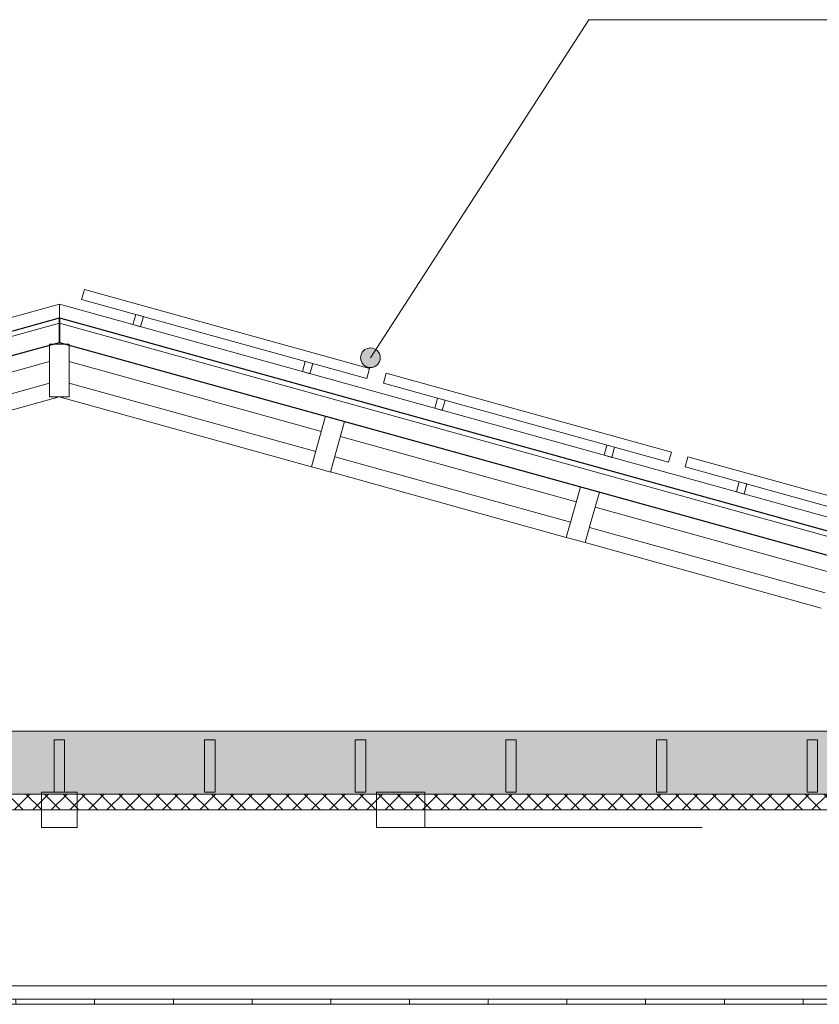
# Model space of a CAD drawing. Header units: millimetres. Extents: x -21851 to 219842, y -3161 to 6433.
# Tile 60 of 81: x 154328 to 157375, y 2550 to 6303. Entities that reach past the tile are written whole.
import ezdxf

# ---------------------------------------------------------------- set-up
doc = ezdxf.new("R2010")
doc.units = ezdxf.units.MM
for name, color, linetype, lineweight in [('A-CLNG', 13, 'Continuous', 13), ('A-CLNG-FNSH', 13, 'Continuous', 13), ('A-CLNG-PATT', 13, 'Continuous', 13), ('A-ROOF', 132, 'Continuous', 13), ('A-ROOF-FNSH', 132, 'Continuous', 13), ('G-ANNO-TEXT', 231, 'Continuous', 9), ('Q-SPCQ', 91, 'Continuous', 13), ('S-BEAM', 12, 'Continuous', 13)]:
    doc.layers.add(name, color=color, linetype=linetype, lineweight=lineweight)

# ---------------------------------------------------------------- blocks, each defined once
blk = doc.blocks.new('Family - IfcPlate - PLAT-251661-COUPE KK_50')
at = {"layer": 'S-BEAM', "color": 10, "lineweight": 18}
for p, q in [((28859.1, 4865.6), (27897.7, 4599)), ((29820.6, 4599), (28859.1, 4865.6)), ((30791.4, 4329.7), (29892.8, 4579)), ((31762.3, 4060.5), (30863.7, 4309.7))]:
    blk.add_line(p, q, dxfattribs=at)
blk = doc.blocks.new('Family - IfcBeam - PANNE-251684-COUPE KK_50')
at = {"layer": 'S-BEAM', "color": 10, "lineweight": 18}
for p, q in [((29874, 4791.7), (29852.4, 4713.9)), ((29917.1, 4779.8), (29874, 4791.7)), ((29914.4, 4656.8), (29946.3, 4771.7)), ((29946.3, 4771.7), (29917.1, 4779.8)), ((29852.4, 4713.9), (29820.6, 4599)), ((29892.8, 4578.9), (29914.4, 4656.8)), ((29820.6, 4599), (29849.8, 4590.9)), ((29849.8, 4590.9), (29892.8, 4578.9))]:
    blk.add_line(p, q, dxfattribs=at)
blk = doc.blocks.new('Family - IfcBeam - FP-251708-COUPE KK_50')
at = {"layer": 'S-BEAM', "color": 10, "lineweight": 18}
for p, q in [((31158.7, 3558.5), (31134.8, 3558.5)), ((31134.8, 3558.5), (31134.8, 3478.1)), ((31174.8, 3558.5), (31158.7, 3558.5)), ((31174.8, 3439), (31174.8, 3558.5)), ((31134.8, 3478.1), (31134.8, 3358.5)), ((31174.8, 3358.5), (31174.8, 3439)), ((31134.8, 3358.5), (31150.9, 3358.5)), ((31150.9, 3358.5), (31174.8, 3358.5))]:
    blk.add_line(p, q, dxfattribs=at)
blk = doc.blocks.new('Family - IfcBeam - PANNE-252024-COUPE KK_50')
at = {"layer": 'S-BEAM', "color": 10, "lineweight": 18}
for p, q in [((28866.4, 5065.6), (28821.6, 5065.6)), ((28821.6, 5065.6), (28821.6, 4984.9)), ((28896.6, 5065.6), (28866.4, 5065.6)), ((28896.6, 4946.4), (28896.6, 5065.6)), ((28821.6, 4984.9), (28821.6, 4865.6)), ((28896.6, 4865.6), (28896.6, 4946.4)), ((28821.6, 4865.6), (28851.9, 4865.6)), ((28821.6, 4865.6), (28821.6, 4865.6)), ((28851.9, 4865.6), (28896.6, 4865.6))]:
    blk.add_line(p, q, dxfattribs=at)
blk = doc.blocks.new('Family - IfcBeam - FP-252030-COUPE KK_50')
at = {"layer": 'S-BEAM', "color": 10, "lineweight": 18}
for p, q in [((29436.8, 3558.5), (29412.9, 3558.5)), ((29412.9, 3558.5), (29412.9, 3478.1)), ((29452.9, 3558.5), (29436.8, 3558.5)), ((29452.9, 3439), (29452.9, 3558.5)), ((29412.9, 3478.1), (29412.9, 3358.5)), ((29452.9, 3358.5), (29452.9, 3439)), ((29412.9, 3358.5), (29429, 3358.5)), ((29429, 3358.5), (29452.9, 3358.5))]:
    blk.add_line(p, q, dxfattribs=at)
blk = doc.blocks.new('Family - IfcBeam - CVT-252140-COUPE KK_50')
at = {"layer": 'S-BEAM', "color": 10, "lineweight": 18}
for p, q in [((28872.5, 3358.5), (28791.6, 3358.5)), ((28791.6, 3358.5), (28791.6, 3304.3)), ((28926.6, 3358.5), (28872.5, 3358.5)), ((28926.6, 3277.7), (28926.6, 3358.5)), ((28791.6, 3304.3), (28791.6, 3223.5)), ((28926.6, 3223.5), (28926.6, 3277.7)), ((28791.6, 3223.5), (28845.8, 3223.5)), ((28845.8, 3223.5), (28926.6, 3223.5))]:
    blk.add_line(p, q, dxfattribs=at)
blk = doc.blocks.new('Family - IfcBeam - FP-252180-COUPE KK_50')
at = {"layer": 'S-BEAM', "color": 10, "lineweight": 18}
for p, q in [((31732.6, 3558.5), (31708.7, 3558.5)), ((31708.7, 3558.5), (31708.7, 3478.1)), ((31748.7, 3558.5), (31732.6, 3558.5)), ((31748.7, 3439), (31748.7, 3558.5)), ((31708.7, 3478.1), (31708.7, 3358.5)), ((31748.7, 3358.5), (31748.7, 3439)), ((31708.7, 3358.5), (31724.8, 3358.5)), ((31724.8, 3358.5), (31748.7, 3358.5))]:
    blk.add_line(p, q, dxfattribs=at)
blk = doc.blocks.new('Family - IfcBeam - ENTRETOISE-252212-COUPE KK_50')
at = {"layer": 'S-BEAM', "color": 10, "lineweight": 18}
for p, q in [((28821.6, 5000.5), (27860.3, 4733.9)), ((27881.7, 4656.8), (28821.6, 4917.5)), ((27788, 4713.8), (26889.5, 4464.7)), ((26910.8, 4387.6), (27809.4, 4636.8)), ((26817.2, 4444.6), (25918.6, 4195.4)), ((25940, 4118.3), (26838.6, 4367.5))]:
    blk.add_line(p, q, dxfattribs=at)
blk = doc.blocks.new('Family - IfcBeam - ENTRETOISE-252286-COUPE KK_50')
at = {"layer": 'S-BEAM', "color": 10, "lineweight": 18}
for p, q in [((29858, 4733.9), (28896.6, 5000.5)), ((28896.6, 4917.5), (29836.6, 4656.8)), ((30828.8, 4464.6), (29930.3, 4713.8)), ((29908.9, 4636.7), (30807.5, 4387.6)), ((31799.7, 4195.4), (30901.1, 4444.6)), ((30879.7, 4367.5), (31778.3, 4118.3)), ((32114.9, 4108), (31872, 4175.4)), ((31850.6, 4098.3), (32065.4, 4038.7))]:
    blk.add_line(p, q, dxfattribs=at)
blk = doc.blocks.new('Family - IfcBeam - FP-252340-COUPE KK_50')
at = {"layer": 'S-BEAM', "color": 10, "lineweight": 18}
for p, q in [((30584.7, 3558.5), (30560.8, 3558.5)), ((30560.8, 3558.5), (30560.8, 3478.1)), ((30600.8, 3558.5), (30584.7, 3558.5)), ((30600.8, 3439), (30600.8, 3558.5)), ((30560.8, 3478.1), (30560.8, 3358.5)), ((30600.8, 3358.5), (30600.8, 3439)), ((30560.8, 3358.5), (30576.9, 3358.5)), ((30576.9, 3358.5), (30600.8, 3358.5))]:
    blk.add_line(p, q, dxfattribs=at)
blk = doc.blocks.new('Family - IfcBeam - CVT-252430-COUPE KK_50')
at = {"layer": 'S-BEAM', "color": 10, "lineweight": 18}
for p, q in [((30128.2, 3358.5), (30068.4, 3358.5)), ((30068.4, 3358.5), (30068.4, 3266.5)), ((30251.9, 3358.5), (30128.2, 3358.5)), ((30251.9, 3312.6), (30251.9, 3358.5)), ((30251.9, 3223.5), (30251.9, 3312.6)), ((30068.4, 3266.5), (30068.4, 3223.5)), ((30068.4, 3223.5), (30190.8, 3223.5)), ((30190.8, 3223.5), (30251.9, 3223.5)), ((31309.2, 3223.5), (30251.9, 3223.5))]:
    blk.add_line(p, q, dxfattribs=at)
blk = doc.blocks.new('Family - IfcBeam - FP-252548-COUPE KK_50')
at = {"layer": 'S-BEAM', "color": 10, "lineweight": 18}
for p, q in [((30010.8, 3558.5), (29986.9, 3558.5)), ((29986.9, 3558.5), (29986.9, 3478.1)), ((30026.9, 3558.5), (30010.8, 3558.5)), ((30026.9, 3439), (30026.9, 3558.5)), ((29986.9, 3478.1), (29986.9, 3358.5)), ((30026.9, 3358.5), (30026.9, 3439)), ((29986.9, 3358.5), (30003, 3358.5)), ((30003, 3358.5), (30026.9, 3358.5))]:
    blk.add_line(p, q, dxfattribs=at)
blk = doc.blocks.new('Family - IfcBeam - PANNE-252654-COUPE KK_50')
at = {"layer": 'S-BEAM', "color": 10, "lineweight": 18}
for p, q in [((30844.9, 4522.5), (30823.3, 4444.7)), ((30888, 4510.5), (30844.9, 4522.5)), ((30917.2, 4502.5), (30888, 4510.5)), ((30885.3, 4387.6), (30917.2, 4502.5)), ((30823.3, 4444.7), (30791.4, 4329.8)), ((30863.7, 4309.7), (30885.3, 4387.6)), ((30791.4, 4329.8), (30820.6, 4321.7)), ((30791.4, 4329.8), (30791.4, 4329.8)), ((30820.6, 4321.7), (30863.7, 4309.7))]:
    blk.add_line(p, q, dxfattribs=at)
blk = doc.blocks.new('Family - IfcBeam - FP-252658-COUPE KK_50')
at = {"layer": 'S-BEAM', "color": 10, "lineweight": 18}
for p, q in [((28862.9, 3558.5), (28839, 3558.5)), ((28839, 3558.5), (28839, 3478.1)), ((28879, 3558.5), (28862.9, 3558.5)), ((28879, 3439), (28879, 3558.5)), ((28839, 3478.1), (28839, 3358.5)), ((28879, 3358.5), (28879, 3439)), ((28839, 3358.5), (28855.1, 3358.5)), ((28855.1, 3358.5), (28879, 3358.5))]:
    blk.add_line(p, q, dxfattribs=at)
blk = doc.blocks.new('GROUPE SCOLAIRE ST JULIEN - PRO - Ind A_importrevit_ifc-3-COUPE KK_50')
at = {"layer": 'S-BEAM', "color": 10, "lineweight": 18}
for name in ['Family - IfcBeam - PANNE-252024-COUPE KK_50', 'Family - IfcBeam - ENTRETOISE-252212-COUPE KK_50', 'Family - IfcBeam - ENTRETOISE-252286-COUPE KK_50', 'Family - IfcPlate - PLAT-251661-COUPE KK_50', 'Family - IfcBeam - PANNE-251684-COUPE KK_50', 'Family - IfcBeam - PANNE-252654-COUPE KK_50', 'Family - IfcBeam - FP-252658-COUPE KK_50', 'Family - IfcBeam - FP-252030-COUPE KK_50', 'Family - IfcBeam - FP-252548-COUPE KK_50', 'Family - IfcBeam - FP-252340-COUPE KK_50', 'Family - IfcBeam - FP-251708-COUPE KK_50', 'Family - IfcBeam - FP-252180-COUPE KK_50', 'Family - IfcBeam - CVT-252140-COUPE KK_50', 'Family - IfcBeam - CVT-252430-COUPE KK_50']:
    blk.add_blockref(name, (0, 0), dxfattribs=at)
blk = doc.blocks.new('Panneau Photovoltaïque 1700x1000 - Panneau Photovoltaïque 1800x1134-7901553-COUPE KK_50')
at = {"layer": 'Q-SPCQ', "color": 30}
for p, q in [((28954.8, 5274.9), (28944.2, 5236.4)), ((30041.8, 4973.5), (28954.8, 5274.9)), ((28944.2, 5236.4), (30031.1, 4934.9)), ((29150.4, 5179.2), (29139.7, 5140.6)), ((29179.3, 5171.1), (29150.4, 5179.2)), ((29168.6, 5132.6), (29179.3, 5171.1)), ((29139.7, 5140.6), (29168.6, 5132.6)), ((29796, 5000.1), (29785.3, 4961.6)), ((29824.9, 4992.1), (29796, 5000.1)), ((29814.2, 4953.5), (29824.9, 4992.1)), ((29785.3, 4961.6), (29814.2, 4953.5)), ((30031.1, 4934.9), (30041.8, 4973.5))]:
    blk.add_line(p, q, dxfattribs=at)

msp = doc.modelspace()

# ---------------------------------------------------------------- hatches: boundary and pattern name
at = {"layer": 'A-CLNG-PATT'}
h = msp.add_hatch(dxfattribs=at)
h.set_pattern_fill('FP_73', color=30, angle=-135, style=0, pattern_type=2)
h.set_pattern_definition([(225, (136292.473, 3591.475), (-88.89959, -177.79988), [15.715, -110.008]), (225, (136259.135, 3513.69), (-88.89959, -177.79988), [15.715, -110.008]), (225, (136248.024, 3591.475), (-88.89959, -177.79988), [15.715, -110.008]), (225, (136214.686, 3513.69), (-88.89959, -177.79988), [15.715, -110.008]), (251.565, (136281.36, 3580.362), (-88.89985, -355.599625), [35.141, -245.986]), (251.565, (136270.248, 3547.024), (-88.89985, -355.599625), [35.141, -245.986]), (251.565, (136236.91, 3580.362), (-88.89985, -355.599625), [35.141, -245.986]), (251.565, (136225.798, 3547.024), (-88.89985, -355.599625), [35.141, -245.986]), (315, (136281.36, 3513.69), (-88.89959, 177.79988), [15.715, -110.008]), (315, (136248.024, 3591.475), (-88.89959, 177.79988), [15.715, -110.008]), (315, (136236.91, 3513.69), (-88.89959, 177.79988), [15.715, -110.008]), (315, (136203.574, 3591.475), (-88.89959, 177.79988), [15.715, -110.008]), (288.435, (136270.248, 3547.024), (-88.89985, 355.599625), [35.141, -245.986]), (288.435, (136259.136, 3580.362), (-88.89985, 355.599625), [35.141, -245.986]), (288.435, (136225.798, 3547.024), (-88.89985, 355.599625), [35.141, -245.986]), (288.435, (136214.686, 3580.362), (-88.89985, 355.599625), [35.141, -245.986])])
h.paths.add_polyline_path([(114093.7, 3351.5), (123622.2, 3351.5), (123622.2, 3591.5), (114093.7, 3591.5), (114093.7, 3393.1)])
h.paths.add_polyline_path([(158491.3, 3351.5), (158491.3, 3591.5), (150466.3, 3591.5), (150466.3, 3351.5), (158452.8, 3351.5)])
h = msp.add_hatch(dxfattribs=at)
h.set_pattern_fill('FP_72', color=30, angle=-135, style=0, pattern_type=2)
h.set_pattern_definition([(225, (136292.473, 3591.475), (35.35534, -35.35534), []), (315, (136292.473, 3591.475), (35.35534, 35.35534), [])])
h.paths.add_polyline_path([(114156.7, 3291.5), (120176, 3291.5), (120176, 3351.5), (114093.7, 3351.5), (114093.7, 3291.5), (114141.7, 3291.5)])
h.paths.add_polyline_path([(123622.2, 3291.5), (123622.2, 3351.5), (120238, 3351.5), (120238, 3291.5), (123597.1, 3291.5)])
h.paths.add_polyline_path([(158491.3, 3291.5), (158491.3, 3351.5), (150466.3, 3351.5), (150466.3, 3291.5), (158452.8, 3291.5)])
h = msp.add_hatch(dxfattribs=at)
h.set_pattern_fill('FP_93', color=30, style=0, pattern_type=2)
h.set_pattern_definition([(90, (131213.12, 3183.1), (-300, 2e-14), [])])
h.paths.add_polyline_path([(158337.7, 2550), (158428.3, 2550), (158428.3, 2570), (146127.2, 2570), (146127.2, 2550), (157417.5, 2550)])
at = {"layer": 'G-ANNO-TEXT'}
h = msp.add_hatch(color=7, dxfattribs=at)
edge = h.paths.add_edge_path()
edge.add_arc((155664.4, 5014.3), 37.5, 0, 360)

# ---------------------------------------------------------------- linework, layer by layer
at = {"layer": 'A-CLNG', "color": 30}
for p, q in [((158491.3, 3591.5), (150466.3, 3591.5)), ((158491.3, 3351.5), (150466.3, 3351.5)), ((150466.3, 3291.5), (158491.3, 3291.5)), ((158428.3, 2620), (146350.2, 2620)), ((158428.3, 2570), (146127.2, 2570))]:
    msp.add_line(p, q, dxfattribs=at)
at = {"layer": 'A-CLNG-FNSH', "color": 30}
msp.add_line((146127.2, 2550), (158428.3, 2550), dxfattribs=at)
at = {"layer": 'A-ROOF', "color": 20, "lineweight": 25}
for p, q in [((150068.3, 3943.4), (154478.8, 5166.5)), ((154478.8, 5073.1), (154478.8, 5166.5)), ((154478.8, 5166.5), (154478.8, 5073.1)), ((154478.8, 5166.5), (158889.3, 3943.4)), ((150464.8, 3960), (154478.8, 5073.1)), ((154478.8, 5073.1), (158428.3, 3977.8))]:
    msp.add_line(p, q, dxfattribs=at)
at = {"layer": 'A-ROOF', "color": 30}
for p, q in [((150068.3, 3922.6), (154478.8, 5145.8)), ((154478.8, 5145.8), (158889.3, 3922.6))]:
    msp.add_line(p, q, dxfattribs=at)
at = {"layer": 'A-ROOF-FNSH', "color": 30}
for p, q in [((154478.8, 5218.4), (150068.3, 3995.3)), ((154478.8, 5166.5), (154478.8, 5218.4)), ((158889.3, 3995.3), (154478.8, 5218.4)), ((154478.8, 5218.4), (154478.8, 5166.5))]:
    msp.add_line(p, q, dxfattribs=at)
at = {"layer": 'G-ANNO-TEXT', "color": 50}
for p, q in [((155664.4, 5014.3), (156497.1, 6303)), ((156497.1, 6303), (158490.5, 6303))]:
    msp.add_line(p, q, dxfattribs=at)
msp.add_circle((155664.4, 5014.3), 37.5, dxfattribs=at)

# ---------------------------------------------------------------- block references
at = {"color": 50, "lineweight": 5}
msp.add_blockref('GROUPE SCOLAIRE ST JULIEN - PRO - Ind A_importrevit_ifc-3-COUPE KK_50', (125619.6, 0), dxfattribs=at)
at = {"layer": 'Q-SPCQ', "color": 30}
for p in [(125619.6, 0), (126769.6, -318.9), (127919.6, -637.8)]:
    msp.add_blockref('Panneau Photovoltaïque 1700x1000 - Panneau Photovoltaïque 1800x1134-7901553-COUPE KK_50', p, dxfattribs=at)

doc.saveas('drawing.dxf')
